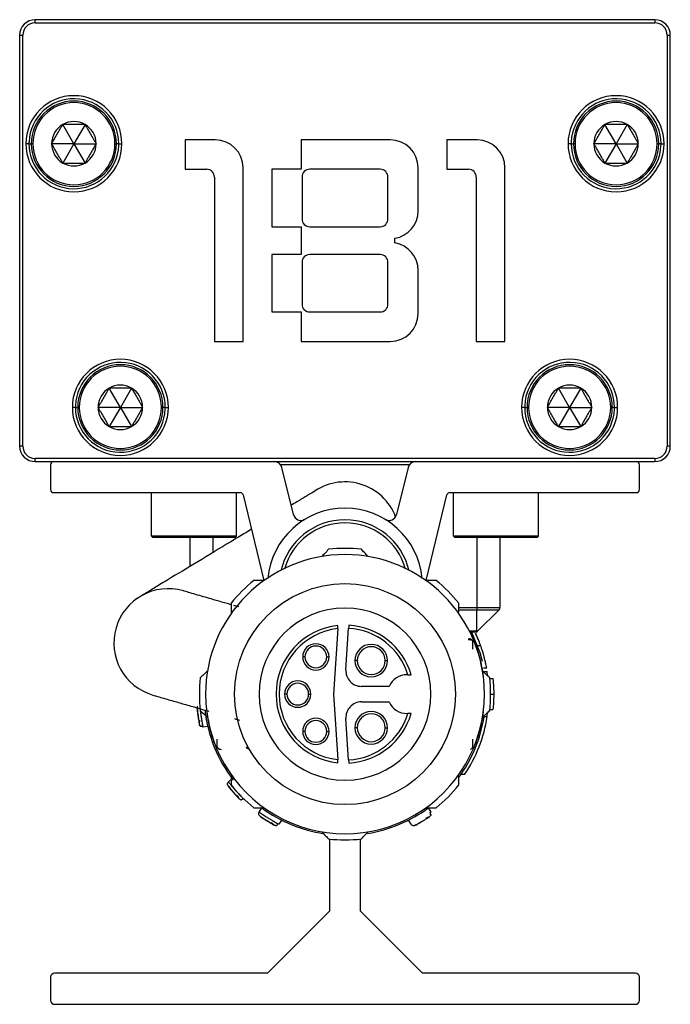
# Model space of a CAD drawing. Header units: millimetres. Extents: x -498 to 2211, y 417 to 918.
# Tile 17 of 23: x 947 to 989, y 638 to 702. Entities that reach past the tile are written whole.
import ezdxf

# ---------------------------------------------------------------- set-up
doc = ezdxf.new("R2010")
doc.units = ezdxf.units.MM

# ---------------------------------------------------------------- blocks, each defined once
blk = doc.blocks.new('Drawing View5')
at = {"color": 7, "linetype": 'Continuous', "lineweight": 25}
for p, q in [((11.478, 39.466), (-28.522, 39.466)), ((-28.522, 39.266), (-28.522, 39.466)), ((10.228, 39.466), (-27.272, 39.466)), ((11.478, 39.466), (11.478, 39.266)), ((-28.522, 39.266), (11.478, 39.266)), ((-29.522, 38.466), (-29.522, 11.966)), ((-29.522, 38.466), (-29.322, 38.466)), ((-29.322, 11.966), (-29.322, 38.466)), ((12.278, 38.466), (12.278, 11.966)), ((12.278, 38.466), (12.478, 38.466)), ((12.478, 11.966), (12.478, 38.466)), ((-26.022, 31.466), (-26.739, 32.708)), ((-25.304, 32.708), (-26.022, 31.466)), ((8.978, 31.466), (8.261, 32.708)), ((9.696, 32.708), (8.978, 31.466)), ((-28.922, 31.466), (-29.122, 31.466)), ((-28.672, 31.466), (-28.772, 31.466)), ((-26.022, 31.466), (-27.457, 31.466)), ((-26.022, 31.466), (-26.739, 30.223)), ((-26.022, 31.466), (-25.304, 30.223)), ((-26.022, 31.466), (-24.587, 31.466)), ((-23.372, 31.466), (-23.272, 31.466)), ((-23.122, 31.466), (-23.272, 31.466)), ((-23.122, 31.466), (-22.922, 31.466)), ((-18.847, 31.716), (-18.847, 29.816)), ((-16.897, 31.716), (-18.847, 31.716)), ((-11.347, 31.716), (-11.347, 29.816)), ((-5.597, 31.716), (-11.347, 31.716)), ((-1.947, 31.716), (-1.947, 29.816)), ((0.003, 31.716), (-1.947, 31.716)), ((6.078, 31.466), (5.878, 31.466)), ((6.328, 31.466), (6.228, 31.466)), ((8.978, 31.466), (7.543, 31.466)), ((8.978, 31.466), (8.261, 30.223)), ((8.978, 31.466), (9.696, 30.223)), ((8.978, 31.466), (10.413, 31.466)), ((11.628, 31.466), (11.728, 31.466)), ((11.878, 31.466), (11.728, 31.466)), ((11.878, 31.466), (12.078, 31.466)), ((-15.097, 18.716), (-15.097, 29.916)), ((-3.797, 27.141), (-3.797, 29.916)), ((1.803, 18.716), (1.803, 29.916)), ((-18.847, 29.816), (-17.447, 29.816)), ((-16.947, 29.316), (-16.947, 18.716)), ((-11.347, 29.816), (-13.247, 29.816)), ((-13.247, 29.816), (-13.247, 26.116)), ((-11.297, 29.316), (-11.297, 26.616)), ((-6.247, 29.816), (-10.797, 29.816)), ((-5.747, 26.616), (-5.747, 29.316)), ((-1.947, 29.816), (-0.547, 29.816)), ((-0.047, 29.316), (-0.047, 18.716)), ((-13.247, 26.116), (-11.347, 26.116)), ((-11.347, 26.116), (-11.347, 24.316)), ((-10.797, 26.116), (-6.247, 26.116)), ((-5.297, 25.066), (-5.297, 25.366)), ((-11.347, 24.316), (-13.247, 24.316)), ((-13.247, 24.316), (-13.247, 20.616)), ((-6.247, 24.316), (-10.797, 24.316)), ((-11.297, 23.816), (-11.297, 21.116)), ((-5.747, 21.116), (-5.747, 23.816)), ((-3.797, 20.516), (-3.797, 23.291)), ((-13.247, 20.616), (-11.347, 20.616)), ((-11.347, 20.616), (-11.347, 18.716)), ((-10.797, 20.616), (-6.247, 20.616)), ((-16.947, 18.716), (-15.097, 18.716)), ((-11.347, 18.716), (-5.597, 18.716)), ((-0.047, 18.716), (1.803, 18.716)), ((-23.022, 14.466), (-23.739, 15.708)), ((-22.304, 15.708), (-23.022, 14.466)), ((5.978, 14.466), (5.261, 15.708)), ((6.696, 15.708), (5.978, 14.466)), ((-25.922, 14.466), (-26.122, 14.466)), ((-25.922, 14.466), (-25.772, 14.466)), ((-25.672, 14.466), (-25.772, 14.466)), ((-23.022, 14.466), (-24.457, 14.466)), ((-23.022, 14.466), (-23.739, 13.223)), ((-23.022, 14.466), (-21.587, 14.466)), ((-23.022, 14.466), (-22.304, 13.223)), ((-20.372, 14.466), (-20.272, 14.466)), ((-20.122, 14.466), (-20.272, 14.466)), ((-20.122, 14.466), (-19.922, 14.466)), ((3.078, 14.466), (2.878, 14.466)), ((3.078, 14.466), (3.228, 14.466)), ((3.328, 14.466), (3.228, 14.466)), ((5.978, 14.466), (4.543, 14.466)), ((5.978, 14.466), (5.261, 13.223)), ((5.978, 14.466), (6.696, 13.223)), ((5.978, 14.466), (7.413, 14.466)), ((8.628, 14.466), (8.728, 14.466)), ((8.878, 14.466), (8.728, 14.466)), ((8.878, 14.466), (9.078, 14.466)), ((-29.322, 11.966), (-29.522, 11.966)), ((12.478, 11.966), (12.278, 11.966)), ((11.478, 11.166), (-28.522, 11.166)), ((-28.522, 10.966), (-28.522, 11.166)), ((-28.522, 10.966), (11.478, 10.966)), ((11.478, 11.166), (11.478, 10.966)), ((-27.522, 10.766), (-27.522, 9.166)), ((-4.364, 10.766), (-12.679, 10.766)), ((-11.854, 7.553), (-12.593, 10.584)), ((-4.45, 10.584), (-5.189, 7.553)), ((10.478, 9.166), (10.478, 10.766)), ((-27.322, 8.966), (-15.294, 8.966)), ((-21.022, 6.166), (-21.022, 8.966)), ((-15.522, 6.166), (-15.522, 8.966)), ((-1.749, 8.966), (10.278, 8.966)), ((-1.522, 6.166), (-1.522, 8.966)), ((3.978, 6.166), (3.978, 8.966)), ((-15.1, 8.813), (-13.757, 3.306)), ((-3.286, 3.306), (-1.943, 8.813)), ((-15.522, 6.166), (-21.022, 6.166)), ((-20.922, 6.066), (-21.022, 6.166)), ((-15.622, 6.066), (-20.922, 6.066)), ((-18.522, 4.209), (-18.522, 6.066)), ((-17.022, 5.115), (-17.022, 6.066)), ((-15.622, 6.066), (-15.522, 6.166)), ((3.978, 6.166), (-1.522, 6.166)), ((-1.422, 6.066), (-1.522, 6.166)), ((3.878, 6.066), (-1.422, 6.066)), ((-0.022, 6.066), (-0.022, 1.549)), ((1.478, 6.066), (1.478, 1.549)), ((3.878, 6.066), (3.978, 6.166)), ((-1.18, 1.407), (-0.022, 1.407)), ((-1.177, 1.549), (-0.022, 1.549)), ((-0.022, 1.549), (1.478, 1.549)), ((-0.022, 1.407), (1.42, 1.407)), ((-0.022, 0.024), (-0.022, 1.407)), ((0.037, 0.024), (1.42, 1.407)), ((-8.991, 0.194), (-9.266, -4.03)), ((-8.462, -2.465), (-8.288, 0.214)), ((-0.022, 0.024), (-0.486, 0.024)), ((-0.104, -0.034), (-0.457, -0.034)), ((-0.272, -0.624), (-0.271, -0.537)), ((-0.261, -1.137), (-0.261, -0.541)), ((-0.123, -0.098), (0.145, -0.655)), ((0.245, -0.925), (0.032, -0.925)), ((-11.104, -1.63), (-11.254, -1.63)), ((-9.704, -1.63), (-9.554, -1.63)), ((-7.728, -1.871), (-7.878, -1.871)), ((-5.928, -1.871), (-5.778, -1.871)), ((0.628, -2.365), (0.425, -2.365)), ((-4.46, -2.78), (-4.522, -2.78)), ((0.405, -2.58), (0.665, -2.58)), ((0.686, -2.846), (0.665, -2.58)), ((0.825, -3.03), (1.026, -3.03)), ((-5.667, -3.53), (-7.465, -3.53)), ((-12.272, -4.03), (-12.422, -4.03)), ((-10.872, -4.03), (-10.722, -4.03)), ((-9.266, -4.03), (-8.991, -8.254)), ((0.878, -4.03), (1.078, -4.03)), ((-7.465, -4.53), (-5.667, -4.53)), ((0.825, -5.03), (1.026, -5.03)), ((-8.288, -8.273), (-8.462, -5.595)), ((-4.522, -5.28), (-4.46, -5.28)), ((0.405, -5.48), (0.665, -5.48)), ((0.665, -5.48), (0.686, -5.213)), ((-17.38, -6.112), (-17.692, -6.158)), ((-7.728, -6.197), (-7.878, -6.197)), ((-5.928, -6.197), (-5.778, -6.197)), ((-16.782, -7.518), (-16.782, -6.938)), ((-11.104, -6.43), (-11.254, -6.43)), ((-9.704, -6.43), (-9.554, -6.43)), ((-0.263, -7.52), (-0.263, -6.933)), ((-16.772, -7.436), (-16.772, -7.522)), ((-14.794, -7.48), (-14.889, -7.463)), ((-0.272, -7.436), (-0.272, -7.515)), ((-0.271, -7.521), (-0.272, -7.515)), ((-16.046, -9.687), (-15.81, -9.478)), ((-0.801, -9.214), (-1.043, -9.214)), ((-16.107, -9.873), (-16.106, -9.892)), ((-14.064, -11.639), (-13.9, -11.37)), ((-3.144, -11.37), (-2.979, -11.639)), ((-12.621, -12.154), (-12.785, -12.423)), ((-4.258, -12.423), (-4.422, -12.154)), ((-9.522, -13.376), (-9.522, -18.034)), ((-7.522, -18.034), (-7.522, -13.376)), ((-9.522, -18.034), (-13.522, -22.034)), ((-3.522, -22.034), (-7.522, -18.034)), ((-13.522, -22.034), (-27.272, -22.034)), ((10.228, -22.034), (-3.522, -22.034)), ((-27.522, -22.284), (-27.522, -23.784)), ((10.478, -23.784), (10.478, -22.284)), ((-27.272, -24.034), (10.228, -24.034))]:
    blk.add_line(p, q, dxfattribs=at)
at = {"color": 7, "linetype": 'Continuous', "lineweight": 25, "flags": 128}
for points in [[(-28.922, 31.466), (-28.919, 31.466), (-28.911, 31.466), (-28.898, 31.466), (-28.88, 31.466), (-28.857, 31.466), (-28.832, 31.466), (-28.803, 31.466), (-28.772, 31.466)], [(6.078, 31.466), (6.081, 31.466), (6.089, 31.466), (6.102, 31.466), (6.12, 31.466), (6.143, 31.466), (6.168, 31.466), (6.197, 31.466), (6.228, 31.466)], [(-0.022, 1.549), (-0.022, 1.529), (-0.022, 1.51), (-0.022, 1.491), (-0.022, 1.472), (-0.022, 1.454), (-0.022, 1.437), (-0.022, 1.422), (-0.022, 1.407)], [(-0.346, -0.034), (0.176, -1.354), (0.328, -1.911)]]:
    blk.add_lwpolyline(points, dxfattribs=at)
at = {"color": 7, "linetype": 'Continuous', "lineweight": 25}
blk.add_circle((-8.522, -4.03), 7.125, dxfattribs=at)
for centre, radius, start, end in [((-28.522, 38.466), 1, 90, 180), ((11.478, 38.466), 1, 0, 90), ((-28.522, 38.466), 0.8, 90, 180), ((11.478, 38.466), 0.8, 0, 90), ((-26.022, 31.466), 3.1, 0, 180), ((-26.022, 31.466), 2.9, 360, 177.59055), ((8.978, 31.466), 3.1, 0, 180), ((8.978, 31.466), 2.9, 360, 177.59055), ((-26.022, 31.466), 2.75, 0, 180), ((-26.022, 31.466), 2.65, 0, 180), ((8.978, 31.466), 2.75, 0, 180), ((8.978, 31.466), 2.65, 0, 180), ((-26.022, 31.466), 1.435, 120, 180), ((-26.022, 31.466), 1.435, 60, 120), ((-26.022, 31.466), 1.435, 0, 60), ((8.978, 31.466), 1.435, 120, 180), ((8.978, 31.466), 1.435, 60, 120), ((8.978, 31.466), 1.435, 0, 60), ((-26.022, 31.466), 3.1, 180, 0), ((-26.022, 31.466), 2.9, 177.59055, 180), ((-26.022, 31.466), 2.9, 180, 357.59055), ((-26.022, 31.466), 2.75, 180, 0), ((-26.022, 31.466), 2.65, 180, 0), ((-26.022, 31.466), 1.435, 180, 240), ((-26.022, 31.466), 1.435, 300, 0), ((-26.022, 31.466), 2.9, 357.59055, 360), ((-16.897, 29.916), 1.8, 0, 90), ((-5.597, 29.916), 1.8, 0, 90), ((0.003, 29.916), 1.8, 0, 90), ((8.978, 31.466), 3.1, 180, 0), ((8.978, 31.466), 2.9, 177.59055, 180), ((8.978, 31.466), 2.9, 180, 357.59055), ((8.978, 31.466), 2.75, 180, 0), ((8.978, 31.466), 2.65, 180, 0), ((8.978, 31.466), 1.435, 180, 240), ((8.978, 31.466), 1.435, 300, 0), ((8.978, 31.466), 2.9, 357.59055, 360), ((-26.022, 31.466), 1.435, 240, 300), ((8.978, 31.466), 1.435, 240, 300), ((-17.447, 29.316), 0.5, 0, 90), ((-10.797, 29.316), 0.5, 90, 180), ((-6.247, 29.316), 0.5, 0, 90), ((-0.547, 29.316), 0.5, 0, 90), ((-5.597, 27.141), 1.8, 279.59407, 0), ((-10.797, 26.616), 0.5, 180, 270), ((-6.247, 26.616), 0.5, 270, 0), ((-5.597, 23.291), 1.8, 0, 80.40593), ((-10.797, 23.816), 0.5, 90, 180), ((-6.247, 23.816), 0.5, 0, 90), ((-10.797, 21.116), 0.5, 180, 270), ((-6.247, 21.116), 0.5, 270, 0), ((-5.597, 20.516), 1.8, 270, 0), ((-23.022, 14.466), 3.1, 0, 180), ((-23.022, 14.466), 2.9, 360, 177.59055), ((-23.022, 14.466), 2.75, 0, 180), ((5.978, 14.466), 3.1, 0, 180), ((5.978, 14.466), 2.9, 360, 177.59055), ((5.978, 14.466), 2.75, 0, 180), ((-23.022, 14.466), 2.65, 0, 180), ((5.978, 14.466), 2.65, 0, 180), ((-23.022, 14.466), 1.435, 60, 120), ((5.978, 14.466), 1.435, 60, 120), ((-23.022, 14.466), 1.435, 120, 180), ((-23.022, 14.466), 1.435, 0, 60), ((5.978, 14.466), 1.435, 120, 180), ((5.978, 14.466), 1.435, 0, 60), ((-23.022, 14.466), 3.1, 180, 0), ((-23.022, 14.466), 2.9, 177.59055, 180), ((-23.022, 14.466), 2.9, 180, 357.59055), ((-23.022, 14.466), 2.75, 180, 0), ((-23.022, 14.466), 2.65, 180, 0), ((-23.022, 14.466), 1.435, 180, 240), ((-23.022, 14.466), 1.435, 300, 0), ((-23.022, 14.466), 2.9, 357.59055, 360), ((5.978, 14.466), 3.1, 180, 0), ((5.978, 14.466), 2.9, 177.59055, 180), ((5.978, 14.466), 2.9, 180, 357.59055), ((5.978, 14.466), 2.75, 180, 0), ((5.978, 14.466), 2.65, 180, 0), ((5.978, 14.466), 1.435, 180, 240), ((5.978, 14.466), 1.435, 300, 0), ((5.978, 14.466), 2.9, 357.59055, 360), ((-23.022, 14.466), 1.435, 240, 300), ((5.978, 14.466), 1.435, 240, 300), ((-28.522, 11.966), 1, 180, 270), ((-28.522, 11.966), 0.8, 180, 270), ((11.478, 11.966), 0.8, 270, 0), ((11.478, 11.966), 1, 270, 0), ((-27.322, 10.766), 0.2, 90, 180), ((-13.079, 10.466), 0.5, 13.70429, 90), ((-3.964, 10.466), 0.5, 90, 166.29571), ((10.278, 10.766), 0.2, 0, 90), ((-8.522, 6.157), 3.5, 20.89691, 126.89929), ((-27.322, 9.166), 0.2, 180, 270), ((-15.294, 8.766), 0.2, 13.70429, 90), ((-1.749, 8.766), 0.2, 90, 166.29571), ((10.278, 9.166), 0.2, 270, 0), ((-8.522, 2.966), 5, 5.23115, 174.76885), ((-8.522, 2.966), 4.25, 12.94047, 167.05953), ((-8.522, 2.966), 4.05, 15.325, 164.675), ((-11.368, 7.672), 0.5, 193.70429, 301.16851), ((-5.675, 7.672), 0.5, 238.83149, 346.29571), ((-8.522, -4.03), 9.4, 83.54253, 96.4574), ((-8.522, -4.03), 9, 359.99997, 179.99997), ((-8.522, -4.03), 9.4, 128.70421, 141.4574), ((-8.522, -4.03), 9.4, 38.54255, 51.29574), ((-19.937, -0.733), 3.5, 73.73228, 253.71325), ((-8.522, -4.03), 5.55, 0, 180), ((1.278, 1.549), 0.2, 315, 0), ((-8.522, -4.03), 4.45, 95.88095, 264.11905), ((-8.522, -4.03), 4.25, 96.33775, 263.66225), ((-8.522, -4.03), 4.25, 17.10464, 86.8491), ((-8.522, -4.03), 4.45, 16.31386, 86.82315), ((-0.104, 0.166), 0.2, 284.17468, 314.99997), ((-8.522, -4.03), 9.3, 19.50147, 24.81032), ((-10.404, -1.63), 0.85, 0, 180), ((-10.404, -1.63), 0.7, 360, 180), ((-6.828, -1.871), 1.05, 0, 180), ((-6.828, -1.871), 0.9, 360, 180), ((-10.404, -1.63), 0.85, 180, 0), ((-10.404, -1.63), 0.7, 180, 360), ((-6.828, -1.871), 1.05, 180, 0), ((-6.828, -1.871), 0.9, 180, 360), ((-7.465, -2.53), 1, 176.27173, 270), ((-8.522, -4.03), 9.4, 173.54255, 186.4574), ((-4.522, -4.03), 1.25, 90, 156.42182), ((-8.522, -4.03), 9.4, 353.54255, 6.4574), ((-11.572, -4.03), 0.85, 0, 180), ((-11.572, -4.03), 0.7, 360, 180), ((-8.522, -4.03), 9, 179.99997, 359.99997), ((-8.522, -4.03), 5.55, 180, 0), ((-11.572, -4.03), 0.85, 180, 0), ((-11.572, -4.03), 0.7, 180, 360), ((-8.522, -4.03), 9.1, 186.45586, 217.55624), ((-7.465, -5.53), 1, 90, 183.72827), ((-4.522, -4.03), 1.25, 203.57818, 270), ((-10.404, -6.43), 0.85, 0, 180), ((-8.522, -4.03), 4.25, 273.1509, 342.89536), ((-8.522, -4.03), 4.45, 273.17685, 343.68614), ((-6.828, -6.197), 1.05, 0, 180), ((-6.828, -6.197), 0.9, 360, 180), ((-8.522, -4.03), 9.1, 323.79328, 350.83137), ((-8.522, -4.03), 9.3, 326.11973, 351.03019), ((-10.404, -6.43), 0.7, 360, 180), ((-6.828, -6.197), 1.05, 180, 0), ((-6.828, -6.197), 0.9, 180, 360), ((-10.404, -6.43), 0.85, 180, 0), ((-10.404, -6.43), 0.7, 180, 360), ((-16.624, -7.201), 0.315, 237.03223, 266.60294), ((-0.531, -7.34), 0.277, 295.0421, 339.68752), ((-8.522, -4.03), 9.4, 218.54255, 231.29574), ((-8.522, -4.03), 9.4, 308.70418, 321.4574), ((-8.522, -4.03), 9.1, 233.77246, 261.46361), ((-8.522, -4.03), 9.1, 279.24225, 306.22754), ((-8.522, -4.03), 9.4, 263.54255, 276.4574), ((-27.272, -22.284), 0.25, 90, 180), ((10.228, -22.284), 0.25, 0, 90), ((-27.272, -23.784), 0.25, 180, 270), ((10.228, -23.784), 0.25, 270, 0)]:
    blk.add_arc(centre, radius, start, end, dxfattribs=at)
for points, knots in [([(-27.457, 31.466), (-27.435, 31.502), (-27.394, 31.574), (-27.332, 31.681), (-27.235, 31.849), (-27.098, 32.087), (-26.95, 32.343), (-26.831, 32.549), (-26.771, 32.654), (-26.739, 32.708)], [0, 0, 0, 0, 0.0927166, 0.1805148, 0.2636921, 0.4998134, 0.7361335, 0.862503, 1, 1, 1, 1]), ([(-25.304, 32.708), (-25.346, 32.708), (-25.428, 32.708), (-25.552, 32.708), (-25.746, 32.709), (-26.022, 32.708), (-26.318, 32.709), (-26.556, 32.708), (-26.677, 32.708), (-26.739, 32.708)], [0, 0, 0, 0, 0.091509, 0.179133, 0.264002, 0.500024, 0.736045, 0.864264, 1, 1, 1, 1]), ([(-25.304, 32.708), (-25.283, 32.672), (-25.242, 32.6), (-25.18, 32.493), (-25.083, 32.325), (-24.945, 32.087), (-24.798, 31.831), (-24.679, 31.625), (-24.618, 31.52), (-24.587, 31.466)], [0, 0, 0, 0, 0.092717, 0.180515, 0.263692, 0.499813, 0.736134, 0.862503, 1, 1, 1, 1]), ([(7.543, 31.466), (7.565, 31.502), (7.606, 31.574), (7.668, 31.681), (7.765, 31.849), (7.902, 32.087), (8.05, 32.343), (8.169, 32.549), (8.229, 32.654), (8.261, 32.708)], [0, 0, 0, 0, 0.0927166, 0.1805148, 0.2636921, 0.4998134, 0.7361335, 0.862503, 1, 1, 1, 1]), ([(9.696, 32.708), (9.654, 32.708), (9.572, 32.708), (9.448, 32.708), (9.254, 32.709), (8.978, 32.708), (8.682, 32.709), (8.444, 32.708), (8.323, 32.708), (8.261, 32.708)], [0, 0, 0, 0, 0.091509, 0.179133, 0.264002, 0.500024, 0.736045, 0.864264, 1, 1, 1, 1]), ([(9.696, 32.708), (9.717, 32.672), (9.758, 32.6), (9.82, 32.493), (9.917, 32.325), (10.055, 32.087), (10.202, 31.831), (10.321, 31.625), (10.382, 31.52), (10.413, 31.466)], [0, 0, 0, 0, 0.092717, 0.180515, 0.263692, 0.499813, 0.736134, 0.862503, 1, 1, 1, 1]), ([(-26.739, 30.223), (-26.76, 30.26), (-26.802, 30.331), (-26.863, 30.438), (-26.96, 30.606), (-27.098, 30.844), (-27.246, 31.1), (-27.364, 31.306), (-27.425, 31.411), (-27.457, 31.466)], [0, 0, 0, 0, 0.092717, 0.180515, 0.263692, 0.499813, 0.736134, 0.862503, 1, 1, 1, 1]), ([(-24.587, 31.466), (-24.608, 31.429), (-24.649, 31.358), (-24.711, 31.25), (-24.808, 31.082), (-24.945, 30.844), (-25.093, 30.588), (-25.212, 30.382), (-25.273, 30.278), (-25.304, 30.223)], [0, 0, 0, 0, 0.092717, 0.180515, 0.263692, 0.499813, 0.736134, 0.862503, 1, 1, 1, 1]), ([(8.261, 30.223), (8.24, 30.26), (8.198, 30.331), (8.137, 30.438), (8.04, 30.606), (7.902, 30.844), (7.754, 31.1), (7.636, 31.306), (7.575, 31.411), (7.543, 31.466)], [0, 0, 0, 0, 0.092717, 0.180515, 0.263692, 0.499813, 0.736134, 0.862503, 1, 1, 1, 1]), ([(10.413, 31.466), (10.392, 31.429), (10.351, 31.358), (10.289, 31.25), (10.192, 31.082), (10.055, 30.844), (9.907, 30.588), (9.788, 30.382), (9.727, 30.278), (9.696, 30.223)], [0, 0, 0, 0, 0.092717, 0.180515, 0.263692, 0.499813, 0.736134, 0.862503, 1, 1, 1, 1]), ([(-26.739, 30.223), (-26.697, 30.223), (-26.615, 30.223), (-26.491, 30.223), (-26.297, 30.223), (-26.021, 30.223), (-25.725, 30.223), (-25.487, 30.223), (-25.366, 30.223), (-25.304, 30.223)], [0, 0, 0, 0, 0.091509, 0.179133, 0.264002, 0.500024, 0.736045, 0.864264, 1, 1, 1, 1]), ([(8.261, 30.223), (8.303, 30.223), (8.385, 30.223), (8.509, 30.223), (8.703, 30.223), (8.979, 30.223), (9.275, 30.223), (9.513, 30.223), (9.634, 30.223), (9.696, 30.223)], [0, 0, 0, 0, 0.091509, 0.179133, 0.264002, 0.500024, 0.736045, 0.864264, 1, 1, 1, 1]), ([(-24.457, 14.466), (-24.435, 14.502), (-24.394, 14.574), (-24.332, 14.681), (-24.235, 14.849), (-24.098, 15.087), (-23.95, 15.343), (-23.831, 15.549), (-23.771, 15.654), (-23.739, 15.708)], [0, 0, 0, 0, 0.092717, 0.180515, 0.263692, 0.499813, 0.736134, 0.862503, 1, 1, 1, 1]), ([(-22.304, 15.708), (-22.346, 15.708), (-22.428, 15.708), (-22.552, 15.708), (-22.746, 15.709), (-23.022, 15.708), (-23.318, 15.709), (-23.556, 15.708), (-23.677, 15.708), (-23.739, 15.708)], [0, 0, 0, 0, 0.091509, 0.179133, 0.264002, 0.500024, 0.736045, 0.864264, 1, 1, 1, 1]), ([(-22.304, 15.708), (-22.283, 15.672), (-22.242, 15.6), (-22.18, 15.493), (-22.083, 15.325), (-21.945, 15.087), (-21.798, 14.831), (-21.679, 14.625), (-21.618, 14.52), (-21.587, 14.466)], [0, 0, 0, 0, 0.092717, 0.180515, 0.263692, 0.499813, 0.736134, 0.862503, 1, 1, 1, 1]), ([(4.543, 14.466), (4.565, 14.502), (4.606, 14.574), (4.668, 14.681), (4.765, 14.849), (4.902, 15.087), (5.05, 15.343), (5.169, 15.549), (5.229, 15.654), (5.261, 15.708)], [0, 0, 0, 0, 0.092717, 0.180515, 0.263692, 0.499813, 0.736134, 0.862503, 1, 1, 1, 1]), ([(6.696, 15.708), (6.654, 15.708), (6.572, 15.708), (6.448, 15.708), (6.254, 15.709), (5.978, 15.708), (5.682, 15.709), (5.444, 15.708), (5.323, 15.708), (5.261, 15.708)], [0, 0, 0, 0, 0.091509, 0.179133, 0.264002, 0.500024, 0.736045, 0.864264, 1, 1, 1, 1]), ([(6.696, 15.708), (6.717, 15.672), (6.758, 15.6), (6.82, 15.493), (6.917, 15.325), (7.055, 15.087), (7.202, 14.831), (7.321, 14.625), (7.382, 14.52), (7.413, 14.466)], [0, 0, 0, 0, 0.092717, 0.180515, 0.263692, 0.499813, 0.736134, 0.862503, 1, 1, 1, 1]), ([(-23.739, 13.223), (-23.76, 13.26), (-23.802, 13.331), (-23.863, 13.438), (-23.96, 13.606), (-24.098, 13.844), (-24.246, 14.1), (-24.364, 14.306), (-24.425, 14.411), (-24.457, 14.466)], [0, 0, 0, 0, 0.092717, 0.180515, 0.263692, 0.499813, 0.736134, 0.862503, 1, 1, 1, 1]), ([(-21.587, 14.466), (-21.608, 14.429), (-21.649, 14.358), (-21.711, 14.25), (-21.808, 14.082), (-21.945, 13.844), (-22.093, 13.588), (-22.212, 13.382), (-22.273, 13.278), (-22.304, 13.223)], [0, 0, 0, 0, 0.092717, 0.180515, 0.263692, 0.499813, 0.736134, 0.862503, 1, 1, 1, 1]), ([(5.261, 13.223), (5.24, 13.26), (5.198, 13.331), (5.137, 13.438), (5.04, 13.606), (4.902, 13.844), (4.754, 14.1), (4.636, 14.306), (4.575, 14.411), (4.543, 14.466)], [0, 0, 0, 0, 0.092717, 0.180515, 0.263692, 0.499813, 0.736134, 0.862503, 1, 1, 1, 1]), ([(7.413, 14.466), (7.392, 14.429), (7.351, 14.358), (7.289, 14.25), (7.192, 14.082), (7.055, 13.844), (6.907, 13.588), (6.788, 13.382), (6.727, 13.278), (6.696, 13.223)], [0, 0, 0, 0, 0.092717, 0.180515, 0.263692, 0.499813, 0.736134, 0.862503, 1, 1, 1, 1]), ([(-23.739, 13.223), (-23.697, 13.223), (-23.615, 13.223), (-23.491, 13.223), (-23.297, 13.223), (-23.021, 13.223), (-22.725, 13.223), (-22.487, 13.223), (-22.366, 13.223), (-22.304, 13.223)], [0, 0, 0, 0, 0.091509, 0.179133, 0.264002, 0.500024, 0.736045, 0.864264, 1, 1, 1, 1]), ([(5.261, 13.223), (5.303, 13.223), (5.385, 13.223), (5.509, 13.223), (5.703, 13.223), (5.979, 13.223), (6.275, 13.223), (6.513, 13.223), (6.634, 13.223), (6.696, 13.223)], [0, 0, 0, 0, 0.091509, 0.179133, 0.264002, 0.500024, 0.736045, 0.864264, 1, 1, 1, 1]), ([(-10.53, 9.029), (-10.529, 9.03), (-10.523, 9.036), (-10.549, 9.021), (-10.601, 8.99), (-10.677, 8.944), (-10.813, 8.862), (-11.011, 8.742), (-11.37, 8.526), (-11.753, 8.295), (-11.999, 8.147)], [0, 0, 0, 0, 0.016728, 0.131056, 0.228285, 0.308417, 0.375902, 0.536599, 0.701982, 1, 1, 1, 1]), ([(-14.56, 6.6), (-15, 6.335), (-16.112, 5.664), (-18.086, 4.472), (-19.54, 3.595), (-20.365, 3.097), (-20.756, 2.861), (-21.013, 2.706), (-21.201, 2.592), (-21.363, 2.494), (-21.548, 2.382), (-21.741, 2.263), (-21.923, 2.148), (-21.998, 2.095), (-22.037, 2.067)], [0, 0, 0, 0, 0.1405123, 0.3552327, 0.5699288, 0.6329016, 0.6946758, 0.7509197, 0.7745607, 0.8053079, 0.8432179, 0.8882963, 0.9405524, 1, 1, 1, 1]), ([(-9.579, 5.311), (-9.662, 5.223), (-9.808, 5.069), (-9.957, 4.912), (-10.022, 4.845)], [0, 0, 0, 0, 0.566189, 1, 1, 1, 1]), ([(-7.022, 4.845), (-7.104, 4.931), (-7.252, 5.088), (-7.399, 5.242), (-7.464, 5.311)], [0, 0, 0, 0, 0.553792, 1, 1, 1, 1]), ([(-13.736, 3.306), (-13.859, 3.306), (-14.082, 3.306), (-14.301, 3.306), (-14.399, 3.306)], [0, 0, 0, 0, 0.553742, 1, 1, 1, 1]), ([(-2.644, 3.306), (-2.768, 3.306), (-2.988, 3.306), (-3.211, 3.306), (-3.307, 3.306)], [0, 0, 0, 0, 0.566235, 1, 1, 1, 1]), ([(-15.871, 1.736), (-16.099, 1.801), (-16.469, 1.908), (-16.966, 2.052), (-17.436, 2.188), (-17.95, 2.336), (-18.448, 2.48), (-18.863, 2.6), (-18.924, 2.617), (-18.956, 2.626)], [0, 0, 0, 0, 0.1294, 0.21067, 0.316978, 0.449195, 0.607314, 0.791399, 1, 1, 1, 1]), ([(-21.505, 2.408), (-21.516, 2.401), (-21.567, 2.37), (-21.603, 2.348), (-21.594, 2.352), (-21.591, 2.353)], [0, 0, 0, 0, 0.158944, 0.738612, 1, 1, 1, 1]), ([(-15.874, 1.828), (-15.871, 1.707), (-15.865, 1.494), (-15.86, 1.278), (-15.857, 1.185)], [0, 0, 0, 0, 0.566189, 1, 1, 1, 1]), ([(-15.375, 1.592), (-15.419, 1.605), (-15.536, 1.639), (-15.639, 1.669), (-15.704, 1.688)], [0, 0, 0, 0, 0.371313, 1, 1, 1, 1]), ([(-1.186, 1.185), (-1.183, 1.304), (-1.177, 1.52), (-1.172, 1.733), (-1.169, 1.828)], [0, 0, 0, 0, 0.553792, 1, 1, 1, 1]), ([(-8.991, 0.194), (-8.99, 0.21), (-8.988, 0.24), (-8.985, 0.29), (-8.982, 0.333), (-8.98, 0.365), (-8.978, 0.39), (-8.978, 0.394), (-8.977, 0.397)], [0, 0, 0, 0, 0.149208, 0.283246, 0.504931, 0.633064, 0.758406, 1, 1, 1, 1]), ([(-8.275, 0.414), (-8.275, 0.411), (-8.276, 0.405), (-8.279, 0.358), (-8.283, 0.292), (-8.286, 0.24), (-8.288, 0.214)], [0, 0, 0, 0, 0.25, 0.5, 0.75, 1, 1, 1, 1]), ([(-0.022, 0.024), (-0.023, 0.02), (-0.026, 0.008), (-0.032, -0.006), (-0.049, -0.019), (-0.065, -0.026), (-0.081, -0.03), (-0.093, -0.034), (-0.101, -0.034), (-0.104, -0.034)], [0, 0, 0, 0, 0.10591, 0.267562, 0.469669, 0.607584, 0.746779, 0.875196, 1, 1, 1, 1]), ([(-0.065, -0.024), (-0.059, -0.023), (-0.04, -0.023), (-0.019, -0.012), (-0.003, -0.002), (0, 0)], [0, 0, 0, 0, 0.239835, 0.842334, 1, 1, 1, 1]), ([(0.037, 0.024), (0.037, 0.025), (0.032, 0.025), (0.009, 0.025), (-0.008, 0.025), (-0.022, 0.024)], [0, 0, 0, 0, 0.5, 0.5, 1, 1, 1, 1]), ([(0, 0), (0.004, 0.002), (0.016, 0.009), (0.027, 0.019), (0.035, 0.026)], [0, 0, 0, 0, 0.3263064, 1, 1, 1, 1]), ([(0.002, -0.004), (0.003, -0.003), (0.015, 0.004), (0.027, 0.015), (0.037, 0.024)], [0, 0, 0, 0, 0.169835, 1, 1, 1, 1]), ([(-0.272, -0.667), (-0.274, -0.643), (-0.276, -0.616), (-0.286, -0.594), (-0.288, -0.59), (-0.289, -0.588), (-0.29, -0.586), (-0.29, -0.586), (-0.29, -0.585), (-0.291, -0.585), (-0.291, -0.584), (-0.292, -0.582), (-0.293, -0.581), (-0.298, -0.575), (-0.304, -0.571), (-0.339, -0.551), (-0.419, -0.537), (-0.513, -0.532), (-0.571, -0.53)], [0, 0, 0, 0, 0.072157, 0.081596, 0.08493, 0.086841, 0.087467, 0.087719, 0.087949, 0.088176, 0.088418, 0.089009, 0.090829, 0.093648, 0.115525, 0.154698, 0.480346, 1, 1, 1, 1]), ([(-0.559, -0.445), (-0.516, -0.448), (-0.449, -0.452), (-0.362, -0.494), (-0.311, -0.55), (-0.297, -0.569), (-0.287, -0.586), (-0.282, -0.597), (-0.278, -0.605), (-0.275, -0.613), (-0.273, -0.619), (-0.272, -0.624)], [0, 0, 0, 0, 0.558267, 0.881596, 0.926783, 0.958884, 0.970787, 0.98076, 0.985402, 0.990042, 1, 1, 1, 1]), ([(-0.261, -0.541), (-0.264, -0.539), (-0.268, -0.534), (-0.27, -0.536), (-0.271, -0.537)], [0, 0, 0, 0, 0.499251, 1, 1, 1, 1]), ([(-0.124, -0.793), (-0.018, -1.077), (0.191, -1.642), (0.335, -2.476), (0.406, -2.89)], [0, 0, 0, 0, 0.503572, 1, 1, 1, 1]), ([(0.628, -2.365), (0.626, -2.355), (0.623, -2.335), (0.593, -2.18), (0.553, -1.991), (0.51, -1.812), (0.477, -1.679), (0.436, -1.53), (0.394, -1.381), (0.35, -1.237), (0.313, -1.123), (0.284, -1.035), (0.254, -0.949), (0.249, -0.934), (0.245, -0.925)], [0, 0, 0, 0, 0.1183603, 0.2362601, 0.3558014, 0.4209891, 0.489679, 0.5345885, 0.622748, 0.6959858, 0.7557941, 0.8218531, 0.8845413, 1, 1, 1, 1]), ([(-17.396, -2.53), (-17.482, -2.612), (-17.639, -2.761), (-17.793, -2.907), (-17.862, -2.972)], [0, 0, 0, 0, 0.5537924, 1, 1, 1, 1]), ([(0.819, -2.972), (0.731, -2.889), (0.577, -2.743), (0.421, -2.594), (0.353, -2.53)], [0, 0, 0, 0, 0.566189, 1, 1, 1, 1]), ([(-4.46, -2.78), (-4.443, -2.78), (-4.412, -2.779), (-4.36, -2.779), (-4.305, -2.78), (-4.26, -2.779), (-4.254, -2.78), (-4.251, -2.78)], [0, 0, 0, 0, 0.153246, 0.290631, 0.516934, 0.764383, 1, 1, 1, 1]), ([(1.026, -3.03), (1.043, -3.216), (1.073, -3.549), (1.077, -3.883), (1.078, -4.03)], [0, 0, 0, 0, 0.559988, 1, 1, 1, 1]), ([(-20.917, -4.093), (-20.886, -4.102), (-20.829, -4.119), (-20.462, -4.225), (-20.041, -4.346), (-19.619, -4.468), (-19.213, -4.585), (-18.799, -4.705), (-18.191, -4.88), (-17.667, -5.032), (-17.311, -5.134)], [0, 0, 0, 0, 0.181184, 0.336246, 0.465365, 0.568594, 0.652322, 0.73604, 0.821105, 1, 1, 1, 1]), ([(1.078, -4.03), (1.076, -4.216), (1.071, -4.55), (1.04, -4.883), (1.026, -5.03)], [0, 0, 0, 0, 0.559989, 1, 1, 1, 1]), ([(-18.083, -4.891), (-18.082, -4.899), (-18.081, -4.916), (-18.068, -5.047), (-18.047, -5.231), (-18.017, -5.449), (-17.982, -5.666), (-17.948, -5.848), (-17.922, -5.976), (-17.919, -5.993), (-17.917, -6.002)], [0, 0, 0, 0, 0.124111, 0.248737, 0.374114, 0.500001, 0.625889, 0.751266, 0.875894, 1, 1, 1, 1]), ([(-18.073, -4.809), (-18.073, -4.815), (-18.072, -4.826), (-18.065, -4.912), (-18.053, -5.039), (-18.035, -5.202), (-18.018, -5.332), (-18.007, -5.403), (-18.006, -5.412)], [0, 0, 0, 0, 0.19379, 0.387582, 0.581716, 0.776216, 0.970918, 1, 1, 1, 1]), ([(-17.879, -4.97), (-17.877, -4.99), (-17.869, -5.05), (-17.85, -5.199), (-17.819, -5.418), (-17.784, -5.638), (-17.755, -5.814), (-17.731, -5.946), (-17.713, -6.046), (-17.706, -6.084), (-17.703, -6.099)], [0, 0, 0, 0, 0.0566142, 0.1712618, 0.3559447, 0.54103, 0.6558396, 0.7852489, 0.9149847, 1, 1, 1, 1]), ([(-18.006, -5.412), (-17.998, -5.465), (-17.982, -5.579), (-17.953, -5.747), (-17.935, -5.841), (-17.926, -5.888)], [0, 0, 0, 0, 0.299365, 0.650411, 1, 1, 1, 1]), ([(-17.915, -5.705), (-17.918, -5.742), (-17.923, -5.814), (-17.927, -5.89), (-17.928, -5.941), (-17.926, -5.952), (-17.926, -5.958)], [0, 0, 0, 0, 0.271063, 0.528955, 0.772092, 1, 1, 1, 1]), ([(-17.862, -5.087), (-17.775, -5.17), (-17.62, -5.316), (-17.464, -5.465), (-17.396, -5.53)], [0, 0, 0, 0, 0.5661892, 1, 1, 1, 1]), ([(-17.449, -5.169), (-17.379, -5.583), (-17.239, -6.419), (-17.027, -6.982), (-16.92, -7.266)], [0, 0, 0, 0, 0.496441, 1, 1, 1, 1]), ([(-15.662, -5.611), (-15.594, -5.63), (-15.486, -5.661), (-15.376, -5.693), (-15.336, -5.705)], [0, 0, 0, 0, 0.632038, 1, 1, 1, 1]), ([(-4.251, -5.28), (-4.254, -5.28), (-4.26, -5.28), (-4.305, -5.279), (-4.359, -5.28), (-4.412, -5.28), (-4.443, -5.28), (-4.46, -5.28)], [0, 0, 0, 0, 0.234483, 0.480542, 0.707812, 0.845903, 1, 1, 1, 1]), ([(0.406, -5.169), (0.335, -5.583), (0.191, -6.417), (-0.018, -6.982), (-0.124, -7.266)], [0, 0, 0, 0, 0.496428, 1, 1, 1, 1]), ([(0.353, -5.53), (0.439, -5.447), (0.596, -5.299), (0.75, -5.152), (0.819, -5.087)], [0, 0, 0, 0, 0.553792, 1, 1, 1, 1]), ([(-17.871, -6.089), (-17.877, -6.083), (-17.901, -6.06), (-17.91, -6.027), (-17.917, -6.002)], [0, 0, 0, 0, 0.2476, 1, 1, 1, 1]), ([(-17.873, -6.091), (-17.865, -6.097), (-17.852, -6.109), (-17.84, -6.094), (-17.835, -6.086)], [0, 0, 0, 0, 0.552865, 1, 1, 1, 1]), ([(-17.872, -6.092), (-17.865, -6.098), (-17.851, -6.11), (-17.84, -6.094), (-17.835, -6.087)], [0, 0, 0, 0, 0.5565561, 1, 1, 1, 1]), ([(-17.842, -6.076), (-17.83, -6.082), (-17.806, -6.094), (-17.767, -6.103), (-17.728, -6.106), (-17.703, -6.102), (-17.691, -6.1)], [0, 0, 0, 0, 0.263005, 0.520422, 0.767336, 1, 1, 1, 1]), ([(-17.703, -6.099), (-17.702, -6.105), (-17.694, -6.148), (-17.693, -6.154), (-17.692, -6.158)], [0, 0, 0, 0, 0.139413, 1, 1, 1, 1]), ([(-17.692, -6.158), (-17.693, -6.154), (-17.694, -6.148), (-17.702, -6.105), (-17.703, -6.099)], [0, 0, 0, 0, 0.859949, 1, 1, 1, 1]), ([(-16.782, -7.518), (-16.78, -7.521), (-16.775, -7.525), (-16.773, -7.523), (-16.772, -7.522)], [0, 0, 0, 0, 0.4992721, 1, 1, 1, 1]), ([(-16.484, -7.614), (-16.526, -7.612), (-16.593, -7.609), (-16.683, -7.56), (-16.737, -7.504), (-16.755, -7.473), (-16.761, -7.461), (-16.767, -7.448), (-16.77, -7.44), (-16.772, -7.436)], [0, 0, 0, 0, 0.552163, 0.878315, 0.957936, 0.970472, 0.980914, 0.990296, 1, 1, 1, 1]), ([(-14.907, -7.466), (-14.888, -7.462), (-14.846, -7.453), (-14.812, -7.47), (-14.794, -7.48)], [0, 0, 0, 0, 0.439628, 1, 1, 1, 1]), ([(-14.889, -7.463), (-14.876, -7.461), (-14.84, -7.454), (-14.812, -7.47), (-14.794, -7.48)], [0, 0, 0, 0, 0.34338, 1, 1, 1, 1]), ([(-14.729, -7.591), (-14.73, -7.59), (-14.741, -7.575), (-14.772, -7.555), (-14.82, -7.533), (-14.855, -7.531), (-14.872, -7.53)], [0, 0, 0, 0, 0.025655, 0.350437, 0.675218, 1, 1, 1, 1]), ([(-0.28, -7.452), (-0.279, -7.451), (-0.278, -7.448), (-0.277, -7.443), (-0.274, -7.433), (-0.274, -7.429), (-0.274, -7.426)], [0, 0, 0, 0, 0.070853, 0.152897, 0.362347, 1, 1, 1, 1]), ([(-0.272, -7.436), (-0.272, -7.429), (-0.272, -7.421), (-0.272, -7.419), (-0.272, -7.422), (-0.272, -7.424), (-0.272, -7.426), (-0.272, -7.426)], [0, 0, 0, 0, 0.680771, 0.872865, 0.940715, 0.970736, 1, 1, 1, 1]), ([(-0.271, -7.521), (-0.27, -7.522), (-0.268, -7.525), (-0.265, -7.522), (-0.263, -7.52)], [0, 0, 0, 0, 0.5006, 1, 1, 1, 1]), ([(-8.977, -8.456), (-8.978, -8.453), (-8.978, -8.447), (-8.981, -8.403), (-8.985, -8.35), (-8.988, -8.299), (-8.99, -8.269), (-8.991, -8.254)], [0, 0, 0, 0, 0.240754, 0.492009, 0.714933, 0.849811, 1, 1, 1, 1]), ([(-8.288, -8.273), (-8.286, -8.299), (-8.283, -8.352), (-8.279, -8.418), (-8.276, -8.464), (-8.275, -8.47), (-8.275, -8.473)], [0, 0, 0, 0, 0.2499998, 0.4999998, 0.7499998, 1, 1, 1, 1]), ([(-15.857, -9.244), (-15.86, -9.363), (-15.866, -9.579), (-15.871, -9.792), (-15.874, -9.887)], [0, 0, 0, 0, 0.553792, 1, 1, 1, 1]), ([(-1.169, -9.887), (-1.172, -9.766), (-1.178, -9.553), (-1.184, -9.338), (-1.186, -9.244)], [0, 0, 0, 0, 0.5661893, 1, 1, 1, 1]), ([(-16.106, -9.887), (-16.11, -9.864), (-16.118, -9.817), (-16.096, -9.743), (-16.063, -9.706), (-16.046, -9.687)], [0, 0, 0, 0, 0.314168, 0.657084, 1, 1, 1, 1]), ([(-16.107, -9.887), (-16.103, -9.892), (-16.097, -9.901), (-16.044, -9.969), (-15.964, -10.069), (-15.879, -10.174), (-15.819, -10.244), (-15.799, -10.267)], [0, 0, 0, 0, 0.221491, 0.442997, 0.664905, 0.887247, 1, 1, 1, 1]), ([(-15.327, -10.8), (-15.332, -10.795), (-15.343, -10.785), (-15.432, -10.693), (-15.559, -10.561), (-15.707, -10.397), (-15.852, -10.23), (-15.972, -10.084), (-16.054, -9.981), (-16.065, -9.967), (-16.071, -9.96)], [0, 0, 0, 0, 0.120506, 0.244024, 0.369966, 0.495563, 0.623129, 0.749761, 0.875999, 1, 1, 1, 1]), ([(-16.046, -9.687), (-16.041, -9.693), (-16.032, -9.704), (-15.976, -9.772), (-15.909, -9.853), (-15.823, -9.956), (-15.708, -10.091), (-15.562, -10.259), (-15.413, -10.424), (-15.293, -10.555), (-15.201, -10.653), (-15.132, -10.727), (-15.104, -10.756), (-15.094, -10.767)], [0, 0, 0, 0, 0.124902, 0.200823, 0.285556, 0.371621, 0.447965, 0.571005, 0.69406, 0.770572, 0.856911, 0.942483, 1, 1, 1, 1]), ([(-15.799, -10.267), (-15.779, -10.29), (-15.721, -10.358), (-15.616, -10.476), (-15.495, -10.607), (-15.429, -10.677), (-15.396, -10.711)], [0, 0, 0, 0, 0.141698, 0.428685, 0.71493, 1, 1, 1, 1]), ([(-15.485, -10.554), (-15.468, -10.586), (-15.433, -10.648), (-15.395, -10.714), (-15.369, -10.756), (-15.362, -10.765), (-15.359, -10.769)], [0, 0, 0, 0, 0.271264, 0.529222, 0.772285, 1, 1, 1, 1]), ([(-15.224, -10.823), (-15.21, -10.822), (-15.184, -10.819), (-15.145, -10.805), (-15.111, -10.786), (-15.092, -10.769), (-15.083, -10.761)], [0, 0, 0, 0, 0.2631219, 0.5206108, 0.7674963, 1, 1, 1, 1]), ([(-15.094, -10.767), (-15.09, -10.771), (-15.059, -10.803), (-15.055, -10.807), (-15.052, -10.81)], [0, 0, 0, 0, 0.131295, 1, 1, 1, 1]), ([(-15.24, -10.848), (-15.248, -10.846), (-15.282, -10.841), (-15.308, -10.817), (-15.327, -10.8)], [0, 0, 0, 0, 0.2584303, 1, 1, 1, 1]), ([(-15.241, -10.852), (-15.231, -10.854), (-15.213, -10.856), (-15.212, -10.837), (-15.212, -10.828)], [0, 0, 0, 0, 0.5544862, 1, 1, 1, 1]), ([(-14.399, -11.365), (-14.275, -11.365), (-14.055, -11.365), (-13.833, -11.365), (-13.736, -11.365)], [0, 0, 0, 0, 0.566235, 1, 1, 1, 1]), ([(-3.307, -11.365), (-3.184, -11.365), (-2.961, -11.365), (-2.742, -11.365), (-2.644, -11.365)], [0, 0, 0, 0, 0.553742, 1, 1, 1, 1]), ([(-14.063, -11.847), (-14.073, -11.827), (-14.095, -11.784), (-14.096, -11.707), (-14.075, -11.662), (-14.064, -11.639)], [0, 0, 0, 0, 0.311526, 0.655763, 1, 1, 1, 1]), ([(-14.064, -11.639), (-14.057, -11.643), (-14.047, -11.651), (-13.974, -11.699), (-13.886, -11.758), (-13.772, -11.831), (-13.623, -11.927), (-13.434, -12.045), (-13.244, -12.159), (-13.09, -12.249), (-12.973, -12.317), (-12.885, -12.367), (-12.851, -12.386), (-12.838, -12.393)], [0, 0, 0, 0, 0.123132, 0.199499, 0.285572, 0.371673, 0.448033, 0.571038, 0.694311, 0.770778, 0.856969, 0.943377, 1, 1, 1, 1]), ([(-14.064, -11.847), (-14.06, -11.851), (-14.05, -11.858), (-13.98, -11.907), (-13.875, -11.98), (-13.738, -12.07), (-13.628, -12.142), (-13.567, -12.179), (-13.559, -12.184)], [0, 0, 0, 0, 0.19379, 0.387582, 0.581716, 0.776216, 0.970918, 1, 1, 1, 1]), ([(-14.008, -11.907), (-14.001, -11.912), (-13.987, -11.922), (-13.879, -11.996), (-13.724, -12.099), (-13.538, -12.216), (-13.349, -12.328), (-13.188, -12.42), (-13.073, -12.482), (-13.058, -12.49), (-13.05, -12.494)], [0, 0, 0, 0, 0.1241105, 0.2487374, 0.374114, 0.5000014, 0.6258894, 0.7512656, 0.8758944, 1, 1, 1, 1]), ([(-3.993, -12.494), (-3.986, -12.49), (-3.97, -12.482), (-3.855, -12.42), (-3.694, -12.328), (-3.505, -12.216), (-3.319, -12.099), (-3.164, -11.996), (-3.056, -11.922), (-3.042, -11.912), (-3.035, -11.907)], [0, 0, 0, 0, 0.124111, 0.248737, 0.374114, 0.500001, 0.625889, 0.751266, 0.875894, 1, 1, 1, 1]), ([(-3.309, -12.021), (-3.274, -12.009), (-3.206, -11.986), (-3.134, -11.96), (-3.087, -11.941), (-3.077, -11.936), (-3.072, -11.933)], [0, 0, 0, 0, 0.271063, 0.528955, 0.772092, 1, 1, 1, 1]), ([(-2.973, -11.831), (-2.976, -11.839), (-2.988, -11.87), (-3.015, -11.891), (-3.035, -11.907)], [0, 0, 0, 0, 0.2476, 1, 1, 1, 1]), ([(-2.996, -11.81), (-2.995, -11.796), (-2.993, -11.77), (-3, -11.73), (-3.013, -11.693), (-3.027, -11.671), (-3.033, -11.661)], [0, 0, 0, 0, 0.263005, 0.520422, 0.767336, 1, 1, 1, 1]), ([(-3.029, -11.673), (-3.024, -11.669), (-2.987, -11.645), (-2.983, -11.642), (-2.979, -11.639)], [0, 0, 0, 0, 0.139413, 1, 1, 1, 1]), ([(-2.979, -11.639), (-2.983, -11.642), (-2.987, -11.645), (-3.024, -11.669), (-3.029, -11.673)], [0, 0, 0, 0, 0.859949, 1, 1, 1, 1]), ([(-2.97, -11.832), (-2.967, -11.822), (-2.961, -11.805), (-2.981, -11.801), (-2.989, -11.799)], [0, 0, 0, 0, 0.552865, 1, 1, 1, 1]), ([(-2.97, -11.831), (-2.967, -11.822), (-2.961, -11.804), (-2.98, -11.8), (-2.989, -11.799)], [0, 0, 0, 0, 0.556557, 1, 1, 1, 1]), ([(-13.559, -12.184), (-13.514, -12.212), (-13.416, -12.272), (-13.268, -12.358), (-13.184, -12.405), (-13.143, -12.428)], [0, 0, 0, 0, 0.299365, 0.650411, 1, 1, 1, 1]), ([(-13.276, -12.302), (-13.249, -12.328), (-13.198, -12.378), (-13.141, -12.43), (-13.103, -12.464), (-13.094, -12.47), (-13.089, -12.473)], [0, 0, 0, 0, 0.271063, 0.528955, 0.772092, 1, 1, 1, 1]), ([(-12.954, -12.515), (-12.962, -12.516), (-12.995, -12.52), (-13.026, -12.505), (-13.05, -12.494)], [0, 0, 0, 0, 0.2476017, 1, 1, 1, 1]), ([(-12.953, -12.518), (-12.943, -12.516), (-12.925, -12.514), (-12.93, -12.495), (-12.933, -12.486)], [0, 0, 0, 0, 0.552866, 1, 1, 1, 1]), ([(-12.945, -12.485), (-12.933, -12.479), (-12.908, -12.469), (-12.876, -12.445), (-12.849, -12.417), (-12.836, -12.395), (-12.83, -12.384)], [0, 0, 0, 0, 0.263005, 0.520422, 0.767336, 1, 1, 1, 1]), ([(-12.838, -12.393), (-12.833, -12.396), (-12.794, -12.418), (-12.789, -12.42), (-12.785, -12.423)], [0, 0, 0, 0, 0.139413, 1, 1, 1, 1]), ([(-4.072, -12.516), (-4.095, -12.516), (-4.143, -12.516), (-4.211, -12.482), (-4.242, -12.442), (-4.258, -12.423)], [0, 0, 0, 0, 0.311526, 0.655763, 1, 1, 1, 1]), ([(-4.072, -12.517), (-4.067, -12.515), (-4.057, -12.51), (-3.981, -12.47), (-3.868, -12.409), (-3.726, -12.328), (-3.612, -12.262), (-3.551, -12.225), (-3.543, -12.22)], [0, 0, 0, 0, 0.19379, 0.387582, 0.581716, 0.776216, 0.970918, 1, 1, 1, 1]), ([(-10.022, -12.904), (-9.939, -12.99), (-9.791, -13.147), (-9.644, -13.301), (-9.579, -13.37)], [0, 0, 0, 0, 0.553792, 1, 1, 1, 1]), ([(-7.464, -13.37), (-7.381, -13.283), (-7.235, -13.128), (-7.086, -12.972), (-7.022, -12.904)], [0, 0, 0, 0, 0.566189, 1, 1, 1, 1])]:
    blk.add_open_spline(points, degree=3, knots=knots, dxfattribs=at)

msp = doc.modelspace()

# ---------------------------------------------------------------- block references
at = {"color": 7, "linetype": 'Continuous', "lineweight": 25}
msp.add_blockref('Drawing View5', (976.834, 662.424), dxfattribs=at)

doc.saveas('drawing.dxf')
